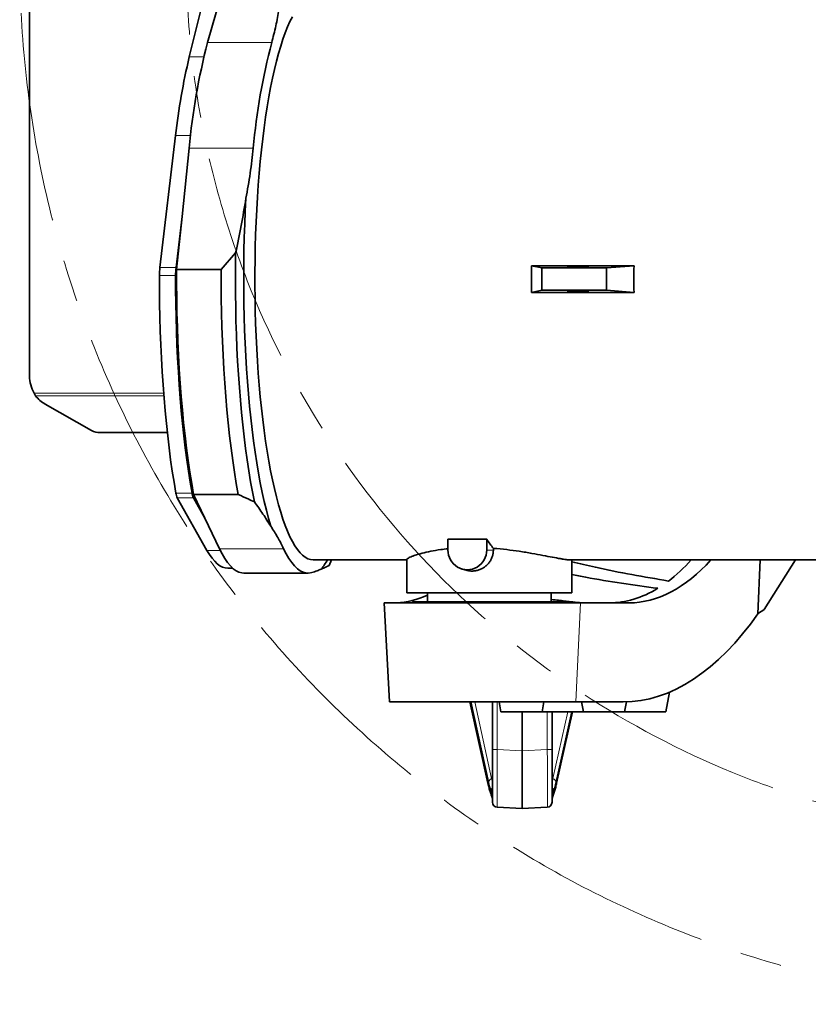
# Model space of a CAD drawing. Header units: millimetres. Extents: x 0 to 12118, y 0 to 8400.
# Tile 62 of 128: x 6172 to 6650, y 1114 to 1710. Entities that reach past the tile are written whole.
import ezdxf

# ---------------------------------------------------------------- set-up
doc = ezdxf.new("R2010")
doc.units = ezdxf.units.MM
doc.header["$LTSCALE"] = 20
doc.linetypes.add('CENTER', pattern=[10.16, 6.35, -1.27, 1.27, -1.27])

msp = doc.modelspace()

# ---------------------------------------------------------------- linework, layer by layer
at = {"color": 7, "linetype": 'Continuous', "lineweight": 35}
for p, q in [((6177.857394, 1999.748051), (6177.857394, 1494.186742)), ((6274.608332, 1687.424576), (6289.333401, 1746.421105)), ((6285.687256, 1696.134124), (6293.431943, 1723.652325)), ((6256.798151, 1559.9393), (6266.321591, 1639.927587)), ((6270.255023, 1590.809518), (6274.544935, 1632.26985)), ((6266.579601, 1559.9393), (6270.255023, 1590.809518)), ((6266.944423, 1558.813863), (6270.255023, 1590.809518)), ((6302.682635, 1568.823082), (6293.950033, 1558.813863)), ((6293.950033, 1558.813863), (6266.944423, 1558.813863)), ((6544.04907, 1561.037636), (6481.942602, 1561.037636)), ((6488.19499, 1559.717397), (6481.942602, 1561.037636)), ((6527.320791, 1559.717397), (6488.19499, 1559.717397)), ((6488.19499, 1546.217397), (6488.19499, 1559.717397)), ((6544.04907, 1561.037636), (6527.320791, 1559.717397)), ((6527.320791, 1546.217397), (6527.320791, 1559.717397)), ((6488.19499, 1546.217397), (6481.942602, 1544.897157)), ((6544.04907, 1544.897157), (6481.942602, 1544.897157)), ((6527.320791, 1546.217397), (6488.19499, 1546.217397)), ((6544.04907, 1544.897157), (6527.320791, 1546.217397)), ((6180.665391, 1483.967397), (6181.514282, 1482.276924)), ((6187.257415, 1477.3542), (6215.425367, 1461.398679)), ((6220.725356, 1460.021076), (6261.311596, 1460.021076)), ((6285.331345, 1388.735198), (6267.345466, 1420.568467)), ((6284.068283, 1408.282919), (6277.126916, 1420.568467)), ((6304.26158, 1422.558433), (6277.255971, 1422.558433)), ((6284.068283, 1408.282919), (6277.255971, 1422.558433)), ((6292.895754, 1389.784545), (6284.068283, 1408.282919)), ((6454.788013, 1395.47454), (6431.312532, 1395.47454)), ((6431.312532, 1395.47454), (6431.312532, 1388.967397)), ((6454.788013, 1388.967397), (6454.788013, 1395.47454)), ((6458.84993, 1389.981549), (6458.84993, 1388.967397)), ((6349.692861, 1382.967397), (6406.357394, 1382.967397)), ((6359.37645, 1379.68773), (6360.752733, 1382.967397)), ((6406.357394, 1383.296286), (6406.357394, 1362.967397)), ((6505.264646, 1382.967397), (6790.284226, 1382.967397)), ((6506.357394, 1362.967397), (6506.357394, 1382.967397)), ((6620.411588, 1382.967397), (6619.068392, 1350.435694)), ((6622.945757, 1352.967397), (6641.762971, 1382.967397)), ((6297.897899, 1377.967397), (6300.913036, 1377.967397)), ((6440.1564, 1377.337818), (6442.91, 1376.621659)), ((6307.679349, 1374.967397), (6346.51417, 1374.967397)), ((6505.264646, 1362.967397), (6406.357394, 1362.967397)), ((6418.857394, 1362.967397), (6418.857394, 1357.617397)), ((6493.857394, 1357.617397), (6493.857394, 1362.967397)), ((6506.357394, 1362.967397), (6505.264646, 1362.967397)), ((6392.712927, 1356.967397), (6395.857394, 1296.967397)), ((6392.712927, 1356.967397), (6511.610649, 1356.967397)), ((6409.857394, 1357.617397), (6409.857394, 1356.967397)), ((6409.857394, 1357.617397), (6501.857394, 1357.617397)), ((6501.857394, 1356.967397), (6501.857394, 1357.617397)), ((6511.610649, 1356.967397), (6541.064444, 1356.967397)), ((6563.357394, 1290.967397), (6565.462202, 1302.904355)), ((6508.83425, 1296.967397), (6395.857394, 1296.967397)), ((6444.59141, 1296.967397), (6455.552081, 1247.822213)), ((6458.357394, 1268.213775), (6458.357394, 1296.967397)), ((6462.299432, 1296.967397), (6463.357394, 1290.967397)), ((6488.357394, 1290.967397), (6489.415356, 1296.967397)), ((6537.503115, 1296.967397), (6508.83425, 1296.967397)), ((6512.299432, 1296.967397), (6513.357394, 1290.967397)), ((6538.357394, 1290.967397), (6539.420331, 1296.995613)), ((6463.357394, 1290.967397), (6488.357394, 1290.967397)), ((6476.357394, 1267.41943), (6476.357394, 1290.967397)), ((6488.357394, 1290.967397), (6513.357394, 1290.967397)), ((6494.357394, 1290.967397), (6494.357394, 1268.213775)), ((6497.162707, 1247.822213), (6506.78522, 1290.967397)), ((6513.357394, 1290.967397), (6538.357394, 1290.967397)), ((6538.357394, 1290.967397), (6563.357394, 1290.967397)), ((6458.357394, 1236.25763), (6458.357394, 1268.213775)), ((6476.357394, 1267.41943), (6476.357394, 1232.467397)), ((6494.357394, 1268.213775), (6494.357394, 1236.25763)), ((6476.357394, 1232.467397), (6461.200386, 1233.261742)), ((6491.514402, 1233.261742), (6476.357394, 1232.467397))]:
    msp.add_line(p, q, dxfattribs=at)
at = {"color": 8, "linetype": 'Continuous', "lineweight": 18}
for p, q in [((6324.522076, 1696.134124), (6285.687256, 1696.134124)), ((6274.608332, 1687.424576), (6283.426784, 1687.424576)), ((6266.321591, 1639.927587), (6275.386219, 1639.927587)), ((6313.379755, 1632.26985), (6274.544935, 1632.26985)), ((6256.798151, 1559.9393), (6266.579601, 1559.9393)), ((6256.52339, 1555.076112), (6266.304841, 1555.076112)), ((6180.665391, 1483.967397), (6259.087936, 1483.967397)), ((6181.514282, 1482.276924), (6259.219685, 1482.276924)), ((6266.485018, 1423.444475), (6276.266468, 1423.444475)), ((6267.345466, 1420.568467), (6277.126916, 1420.568467)), ((6331.730574, 1389.784545), (6292.895754, 1389.784545)), ((6458.84993, 1388.967397), (6454.788013, 1388.967397)), ((6285.331345, 1388.735198), (6293.406954, 1388.735198)), ((6511.610649, 1356.967397), (6508.83425, 1296.967397)), ((6444.710968, 1296.967397), (6455.525995, 1248.475248)), ((6456.022893, 1248.526908), (6445.307855, 1296.967397)), ((6447.516387, 1296.967397), (6457.779896, 1250.568175)), ((6461.200386, 1296.967397), (6461.200386, 1268.213775)), ((6491.514402, 1268.213775), (6491.514402, 1290.967397)), ((6494.934892, 1250.568175), (6503.871202, 1290.967397)), ((6506.079733, 1290.967397), (6496.691896, 1248.526908)), ((6497.188794, 1248.475248), (6506.665663, 1290.967397)), ((6461.200386, 1268.213775), (6458.357394, 1268.213775)), ((6461.200386, 1268.213775), (6476.357394, 1267.41943)), ((6476.357394, 1267.41943), (6491.514402, 1268.213775)), ((6491.514402, 1268.213775), (6494.357394, 1268.213775)), ((6457.779896, 1250.568175), (6458.357394, 1250.837467)), ((6494.357394, 1250.837467), (6494.934892, 1250.568175)), ((6457.440357, 1241.701974), (6457.440357, 1243.445143)), ((6495.274431, 1243.445143), (6495.274431, 1241.701974))]:
    msp.add_line(p, q, dxfattribs=at)
at = {"color": 7, "linetype": 'Continuous', "lineweight": 35, "flags": 128}
for points in [[(6337.10077, 1711.814349), (6335.61056, 1708.893318), (6334.149539, 1705.649106), (6332.720733, 1702.088439), (6331.327105, 1698.218695), (6329.971542, 1694.047896), (6328.656855, 1689.584686), (6327.385768, 1684.838316), (6326.160916, 1679.818623), (6324.984838, 1674.536012), (6323.859971, 1669.001431), (6322.788646, 1663.226352), (6321.773085, 1657.222744), (6320.815391, 1651.003051), (6319.917551, 1644.580165), (6319.081424, 1637.967397), (6318.308744, 1631.178453), (6317.601113, 1624.227405), (6316.959996, 1617.12866), (6316.386724, 1609.896931), (6315.882483, 1602.547206), (6315.44832, 1595.09472), (6315.085134, 1587.554919), (6314.793677, 1579.943429), (6314.574555, 1572.276028), (6314.42822, 1564.568607), (6314.354977, 1556.83714), (6314.354977, 1549.097653), (6314.42822, 1541.366186), (6314.574555, 1533.658765), (6314.793677, 1525.991364), (6315.085134, 1518.379874), (6315.44832, 1510.840073), (6315.882483, 1503.387587), (6316.386724, 1496.037862), (6316.959996, 1488.806133), (6317.601113, 1481.707388), (6318.308744, 1474.75634), (6319.081424, 1467.967397), (6319.917551, 1461.354628), (6320.815391, 1454.931742), (6321.773085, 1448.712049), (6322.788646, 1442.708441), (6323.859971, 1436.933362), (6324.984838, 1431.398781), (6326.160916, 1426.11617), (6327.385768, 1421.096477), (6328.656855, 1416.350107), (6329.971542, 1411.886897), (6331.327105, 1407.716098), (6332.720733, 1403.846354), (6334.149539, 1400.285687), (6335.61056, 1397.041475), (6337.10077, 1394.120444), (6338.617078, 1391.528648), (6340.156343, 1389.271458), (6341.715373, 1387.353553), (6343.290938, 1385.778907), (6344.879772, 1384.550786), (6346.478582, 1383.671733), (6348.084054, 1383.143572), (6349.692861, 1382.967397)], [(6308.959428, 1601.87291), (6308.543393, 1594.07081), (6308.199858, 1586.1875), (6307.929503, 1578.238557), (6307.73286, 1570.239685), (6307.61032, 1562.206688), (6307.562123, 1554.155437), (6307.588365, 1546.101838), (6307.688995, 1538.061804), (6307.863813, 1530.051219), (6308.112474, 1522.08591), (6308.434487, 1514.181615), (6308.829215, 1506.353949), (6309.295879, 1498.618379), (6309.833557, 1490.990187), (6310.441186, 1483.484445), (6311.117566, 1476.115982), (6311.861361, 1468.899356), (6312.6711, 1461.848825), (6313.545185, 1454.978319), (6314.481888, 1448.301412), (6315.479358, 1441.831297), (6316.535626, 1435.580755), (6317.648603, 1429.562137), (6318.816091, 1423.787333), (6320.035784, 1418.267754), (6321.305271, 1413.014303), (6322.622045, 1408.037361), (6323.983503, 1403.34676)], [(6302.682635, 1568.823082), (6302.57731, 1560.564141), (6302.546231, 1552.291031), (6302.589455, 1544.019182), (6302.706902, 1535.764023), (6302.898353, 1527.540954), (6303.163451, 1519.365311), (6303.501701, 1511.252344), (6303.912473, 1503.217187), (6304.395, 1495.274826), (6304.948382, 1487.440077), (6305.571588, 1479.727553), (6306.263454, 1472.151639), (6307.02269, 1464.726468), (6307.84788, 1457.465888), (6308.737484, 1450.383443), (6309.689844, 1443.492343), (6310.703183, 1436.805442), (6311.775611, 1430.335213), (6312.905127, 1424.093723), (6314.089626, 1418.092616)], [(6277.255971, 1422.558433), (6276.077898, 1429.208226), (6274.962609, 1436.103894), (6273.91232, 1443.231737), (6272.929116, 1450.577595), (6272.014951, 1458.126873), (6271.171641, 1465.864573), (6270.400863, 1473.775323), (6269.704146, 1481.843405), (6269.082875, 1490.052791), (6268.538285, 1498.387171), (6268.071458, 1506.829987), (6267.683321, 1515.364465), (6267.374644, 1523.97365), (6267.146042, 1532.640438), (6266.997969, 1541.347609), (6266.930718, 1550.077866), (6266.944423, 1558.813863)], [(6304.26158, 1422.558433), (6303.083508, 1429.208226), (6301.968219, 1436.103894), (6300.917929, 1443.231737), (6299.934725, 1450.577595), (6299.020561, 1458.126873), (6298.177251, 1465.864573), (6297.406472, 1473.775323), (6296.709756, 1481.843405), (6296.088485, 1490.052791), (6295.543895, 1498.387171), (6295.077068, 1506.829987), (6294.68893, 1515.364465), (6294.380254, 1523.97365), (6294.151652, 1532.640438), (6294.003578, 1541.347609), (6293.936327, 1550.077866), (6293.950033, 1558.813863)], [(6266.485018, 1423.444475), (6265.373941, 1429.951135), (6264.321087, 1436.678013), (6263.32834, 1443.613066), (6262.397477, 1450.743878), (6261.530166, 1458.057685), (6260.727958, 1465.541394), (6259.992289, 1473.181609), (6259.324477, 1480.964651), (6258.725717, 1488.876589), (6258.19708, 1496.903258), (6257.739514, 1505.03029), (6257.353838, 1513.243137), (6257.04074, 1521.527096), (6256.800783, 1529.867337), (6256.634396, 1538.248931), (6256.541877, 1546.656873), (6256.52339, 1555.076112)], [(6276.266468, 1423.444475), (6275.155392, 1429.951135), (6274.102537, 1436.678013), (6273.10979, 1443.613066), (6272.178928, 1450.743878), (6271.311616, 1458.057685), (6270.509408, 1465.541394), (6269.773739, 1473.181609), (6269.105927, 1480.964651), (6268.507167, 1488.876589), (6267.978531, 1496.903258), (6267.520965, 1505.03029), (6267.135288, 1513.243137), (6266.822191, 1521.527096), (6266.582234, 1529.867337), (6266.415847, 1538.248931), (6266.323327, 1546.656873), (6266.304841, 1555.076112)], [(6307.679349, 1374.967397), (6306.469083, 1375.062593), (6304.722337, 1375.536437), (6302.982198, 1376.406759), (6301.252555, 1377.671617), (6299.537274, 1379.328182), (6297.840186, 1381.372753), (6296.165084, 1383.800762), (6294.515711, 1386.606783), (6292.895754, 1389.784545)], [(6331.730574, 1389.784545), (6333.350532, 1386.606783), (6334.999904, 1383.800762), (6336.675006, 1381.372753), (6338.372094, 1379.328182), (6340.087376, 1377.671617), (6341.817018, 1376.406759), (6343.557157, 1375.536437), (6345.303904, 1375.062593), (6347.053354, 1374.986287), (6348.8016, 1375.307689)], [(6297.897899, 1377.967397), (6296.407751, 1378.11421), (6294.791086, 1378.606465), (6293.180579, 1379.444295), (6291.579422, 1380.62604), (6289.990787, 1382.149356), (6288.417824, 1384.011225), (6286.86365, 1386.207957), (6285.331345, 1388.735198)]]:
    msp.add_lwpolyline(points, dxfattribs=at)
at = {"color": 8, "linetype": 'Continuous', "lineweight": 18, "flags": 128}
for points in [[(6455.552256, 1247.821427), (6455.521902, 1247.99787), (6455.525995, 1248.475248)], [(6497.162532, 1247.821426), (6497.192887, 1247.99787), (6497.188794, 1248.475248)], [(6457.572977, 1240.682717), (6457.454436, 1241.166317), (6457.440357, 1241.701974)], [(6495.13744, 1240.670656), (6495.260352, 1241.166317), (6495.274431, 1241.701974)]]:
    msp.add_lwpolyline(points, dxfattribs=at)
at = {"color": 7, "linetype": 'CENTER', "lineweight": 18}
for radius in [633, 532]:
    msp.add_circle((6804.857394, 1746.967397), radius, dxfattribs=at)
at = {"color": 7, "linetype": 'Continuous', "lineweight": 35}
for centre, radius, start, end in [((6666.791303, 1596.73924), 393.852304, 165.382442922, 174.824137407), ((6705.626123, 1596.73924), 393.852304, 165.382442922, 174.824137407), ((6654.872879, 1596.608906), 390.958581, 166.568083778, 173.63849655), ((6299.1347, 1555.108012), 42.611322, 173.489783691, 180.042893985), ((6308.91615, 1555.108012), 42.611322, 173.489783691, 180.042893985), ((6197.857394, 1494.186742), 20, 180, 210.72828), ((6196.722487, 1494.208199), 19.329895, 218.115206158, 240.681778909), ((6220.69612, 1470.7926), 10.771564, 240.704034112, 270.15551369), ((6276.217304, 1424.789475), 9.824786, 187.868425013, 205.443983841), ((6285.998754, 1424.789475), 9.824786, 187.868425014, 205.44398384), ((6443.050272, 1388.769775), 11.739404, 179.035436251, 0.964563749), ((6322.378409, 1402.91708), 41.076392, 321.606351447, 330.943442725), ((6461.357394, 1236.25763), 3, 180, 267), ((6491.357394, 1236.25763), 3, 273, 360)]:
    msp.add_arc(centre, radius, start, end, dxfattribs=at)
at = {"color": 8, "linetype": 'Continuous', "lineweight": 18}
for centre, radius, start, end in [((6458.744964, 1247.960704), 2.780335, 110.310345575, 168.249746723), ((6493.969824, 1247.960704), 2.780335, 11.750253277, 69.689654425), ((6460.257451, 1243.159713), 2.831517, 132.147262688, 174.214499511), ((6492.457338, 1243.159713), 2.831517, 5.785500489, 47.852737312)]:
    msp.add_arc(centre, radius, start, end, dxfattribs=at)
at = {"color": 7, "linetype": 'Continuous', "lineweight": 35}
for centre, major_axis, ratio, start_param, end_param in [((6439.797405, 1552.967397), (0, 170), 0.24819274, 4.664899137, 4.7598788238), ((6656.808649, 1552.967397), (0, 170), 0.6640402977, 1.5233064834, 1.6182861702), ((6471.375929, 1552.967397), (0, 170), 0.2591861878, 2.7556090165, 2.8533336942), ((6551.154876, 1526.967397), (14.027149, 169.837906), 0.5291155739, 3.1852652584, 3.7456346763), ((6539.23562, 1526.967397), (14.027149, 169.837906), 0.5291155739, 3.5826226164, 3.7456346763), ((6539.23562, 1526.967397), (14.027149, 169.837906), 0.5291155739, 3.1852652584, 3.5086307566), ((6387.942948, 1526.967397), (-14.027149, 169.837906), 0.5291155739, 3.1208375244, 3.333557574), ((6551.154876, 1526.967397), (18.977907, 229.780696), 0.5291155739, 3.1852652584, 3.8810839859), ((6452.290676, 1526.967397), (281.529047, 43.773957), 0.8020345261, 5.2167180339, 5.2337177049)]:
    msp.add_ellipse(centre, major_axis=major_axis, ratio=ratio, start_param=start_param, end_param=end_param, dxfattribs=at)
for centre, major_axis in [((6510.252976, 1560.34629), (6.499999, 0.071016)), ((6510.252976, 1545.588503), (6.499999, -0.071016))]:
    msp.add_ellipse(centre, major_axis=major_axis, ratio=0.0512563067, dxfattribs=at)
at = {"color": 8, "linetype": 'Continuous', "lineweight": 18}
for centre, major_axis, ratio, start_param, end_param in [((6461.357394, 1268.301545), (0.156974, 35.039805), 0.0044695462, 1.5733212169, 3.1413784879), ((6491.357394, 1268.301545), (-0.156974, 35.039805), 0.0044695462, 3.1418068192, 4.7098640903), ((6461.714132, 1293.162338), (-0.08593, 57.080155), 0.1760826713, 2.469817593, 2.6938596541), ((6462.191181, 1295.594803), (1.263602, 56.680377), 0.1628969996, 2.5542593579, 2.7426600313), ((6465.145329, 1295.594803), (2.663373, 53.980615), 0.174607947, 2.565901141, 2.6512959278), ((6487.569459, 1295.594803), (-2.663373, 53.980615), 0.174607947, 3.6318893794, 3.7172841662), ((6490.523607, 1295.594803), (-1.263602, 56.680377), 0.1628969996, 3.5405252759, 3.7289259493), ((6491.000657, 1293.162338), (0.08593, 57.080155), 0.1760826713, 3.5893256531, 3.8133677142)]:
    msp.add_ellipse(centre, major_axis=major_axis, ratio=ratio, start_param=start_param, end_param=end_param, dxfattribs=at)
at = {"color": 7, "linetype": 'Continuous', "lineweight": 35}
for points, knots in [([(6328.925002, 1716.30929), (6328.350754, 1712.952856), (6327.201434, 1706.23518), (6325.415622, 1699.502749), (6324.522076, 1696.134124)], [0, 0, 0, 0, 0.4996421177, 1, 1, 1, 1]), ([(6313.379755, 1632.26985), (6312.801009, 1627.201844), (6311.642669, 1617.058421), (6309.854278, 1606.937213), (6308.959428, 1601.87291)], [0, 0, 0, 0, 0.4996345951, 1, 1, 1, 1]), ([(6308.959428, 1601.87291), (6308.028129, 1596.358103), (6306.164905, 1585.324782), (6303.843652, 1574.324881), (6302.682635, 1568.823082)], [0, 0, 0, 0, 0.4998320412, 1, 1, 1, 1]), ([(6304.26158, 1422.558433), (6306.270948, 1421.675851), (6309.611475, 1420.208579), (6312.813612, 1418.695542), (6314.089626, 1418.092616)], [0, 0, 0, 0, 0.6015120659, 1, 1, 1, 1]), ([(6314.089626, 1418.092616), (6315.85165, 1415.639478), (6319.376814, 1410.73165), (6322.447616, 1405.808909), (6323.983503, 1403.34676)], [0, 0, 0, 0, 0.4998417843, 1, 1, 1, 1]), ([(6323.983503, 1403.34676), (6325.430585, 1401.090487), (6328.32682, 1396.574709), (6330.595448, 1392.049013), (6331.730574, 1389.784545)], [0, 0, 0, 0, 0.4996421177, 1, 1, 1, 1]), ([(6431.312532, 1389.706178), (6429.838115, 1389.553379), (6426.03432, 1389.159178), (6420.689885, 1388.203715), (6415.382633, 1386.998735), (6411.845176, 1385.945194), (6409.606427, 1385.149498), (6408.257915, 1384.594906), (6407.25246, 1384.101784), (6406.622633, 1383.689297), (6406.334727, 1383.416368), (6406.385198, 1383.318391), (6406.396585, 1383.296286)], [0, 0, 0, 0, 0.0972644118, 0.250928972, 0.408719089, 0.5684260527, 0.6503355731, 0.7328466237, 0.8128726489, 0.8934816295, 0.9759673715, 1, 1, 1, 1]), ([(6458.84993, 1388.967397), (6458.816244, 1388.279296), (6458.747873, 1386.882699), (6458.19995, 1384.857885), (6457.339828, 1382.933392), (6456.171466, 1381.178528), (6454.710945, 1379.609522), (6453.0055, 1378.290339), (6451.08069, 1377.252115), (6449.032707, 1376.553043), (6446.904734, 1376.213953), (6444.842527, 1376.210583), (6443.531742, 1376.495622), (6442.911635, 1376.630468)], [0, 0, 0, 0, 0.0884811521, 0.1795848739, 0.2680490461, 0.3589611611, 0.449648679, 0.5428539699, 0.6354067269, 0.730720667, 0.8218395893, 0.915715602, 1, 1, 1, 1]), ([(6505.264646, 1382.967397), (6504.582887, 1383.00342), (6503.551088, 1383.05794), (6501.314937, 1383.389251), (6498.713623, 1383.82692), (6494.721516, 1384.578519), (6488.934279, 1385.703643), (6483.313776, 1386.747564), (6478.429341, 1387.57972), (6473.430621, 1388.363568), (6466.926572, 1389.263393), (6461.56583, 1389.740058), (6458.84993, 1389.981549)], [0, 0, 0, 0, 0.1229520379, 0.186079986, 0.249677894, 0.3726054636, 0.4989363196, 0.6249433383, 0.6895249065, 0.7545623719, 0.8756545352, 1, 1, 1, 1]), ([(6348.8016, 1375.307689), (6349.922018, 1375.657559), (6352.164491, 1376.357809), (6353.769464, 1377.056525), (6354.572538, 1377.406139)], [0, 0, 0, 0, 0.4996345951, 1, 1, 1, 1]), ([(6354.572538, 1377.406139), (6355.490203, 1377.786853), (6357.32615, 1378.548537), (6358.692863, 1379.307914), (6359.37645, 1379.68773)], [0, 0, 0, 0, 0.4998320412, 1, 1, 1, 1]), ([(6564.910988, 1370.212629), (6557.52162, 1371.467536), (6542.742815, 1373.977361), (6523.215079, 1377.84397), (6511.132085, 1380.699408), (6506.357394, 1381.827757)], [0, 0, 0, 0, 0.3768835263, 0.753770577, 1, 1, 1, 1]), ([(6558.390628, 1365.778263), (6551.10286, 1366.783015), (6536.527276, 1368.792524), (6519.179513, 1371.598353), (6509.155522, 1373.569712), (6506.357394, 1374.120003)], [0, 0, 0, 0, 0.4188926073, 0.8377878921, 1, 1, 1, 1]), ([(6515.169422, 1356.967397), (6513.842923, 1357.007303), (6511.16056, 1357.088), (6506.477248, 1357.57476), (6502.073425, 1358.083402), (6498.215318, 1358.542186), (6495.458848, 1358.875137), (6493.918383, 1359.046549), (6493.857394, 1359.053336)], [0, 0, 0, 0, 0.2645599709, 0.5349765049, 0.6861509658, 0.8383234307, 0.9935990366, 1, 1, 1, 1]), ([(6455.552081, 1247.822213), (6455.660205, 1247.34888), (6455.978262, 1245.95652), (6456.539709, 1243.829471), (6457.113648, 1241.961813), (6457.471648, 1240.965069), (6457.579409, 1240.665041)], [0, 0, 0, 0, 0.1741439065, 0.5122628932, 0.8531873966, 1, 1, 1, 1]), ([(6495.13538, 1240.665041), (6495.263837, 1241.024353), (6495.648355, 1242.0999), (6496.248117, 1244.085771), (6496.786763, 1246.167278), (6497.081159, 1247.463232), (6497.162707, 1247.822213)], [0, 0, 0, 0, 0.17529326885, 0.52471404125, 0.86834503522, 1, 1, 1, 1]), ([(6457.567818, 1240.681956), (6457.68621, 1240.357706), (6457.945615, 1239.647252), (6458.186645, 1238.810044), (6458.322056, 1238.195558), (6458.347946, 1237.872979), (6458.34785, 1237.864111), (6458.347827, 1237.861934)], [0, 0, 0, 0, 0.2155677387, 0.4723249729, 0.7122581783, 0.9293503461, 1, 1, 1, 1]), ([(6494.366374, 1237.846503), (6494.366487, 1237.845991), (6494.368117, 1237.838595), (6494.378211, 1238.094828), (6494.477266, 1238.606058), (6494.712432, 1239.45208), (6494.945412, 1240.167187), (6495.125914, 1240.635752), (6495.138984, 1240.66968)], [0, 0, 0, 0, 0.0154216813, 0.2228516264, 0.4526881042, 0.7064333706, 0.978743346, 1, 1, 1, 1])]:
    msp.add_open_spline(points, degree=3, knots=knots, dxfattribs=at)
at = {"color": 8, "linetype": 'Continuous', "lineweight": 18}
for points, knots in [([(6458.357394, 1239.276464), (6458.315415, 1239.847302), (6458.230821, 1240.997624), (6457.705162, 1242.625225), (6457.440357, 1243.445143)], [0, 0, 0, 0, 0.49624129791, 1, 1, 1, 1]), ([(6457.440357, 1241.701974), (6457.700866, 1240.917861), (6458.226621, 1239.33538), (6458.313542, 1238.320356), (6458.357394, 1237.808272)], [0, 0, 0, 0, 0.4954964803, 1, 1, 1, 1]), ([(6495.274431, 1243.445143), (6495.013071, 1242.636791), (6494.486469, 1241.008081), (6494.40063, 1239.8565), (6494.357394, 1239.276464)], [0, 0, 0, 0, 0.49631410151, 1, 1, 1, 1]), ([(6494.357394, 1237.808272), (6494.399676, 1238.310035), (6494.485043, 1239.323093), (6495.009656, 1240.904055), (6495.274431, 1241.701974)], [0, 0, 0, 0, 0.49529466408, 1, 1, 1, 1])]:
    msp.add_open_spline(points, degree=3, knots=knots, dxfattribs=at)

doc.saveas('drawing.dxf')
